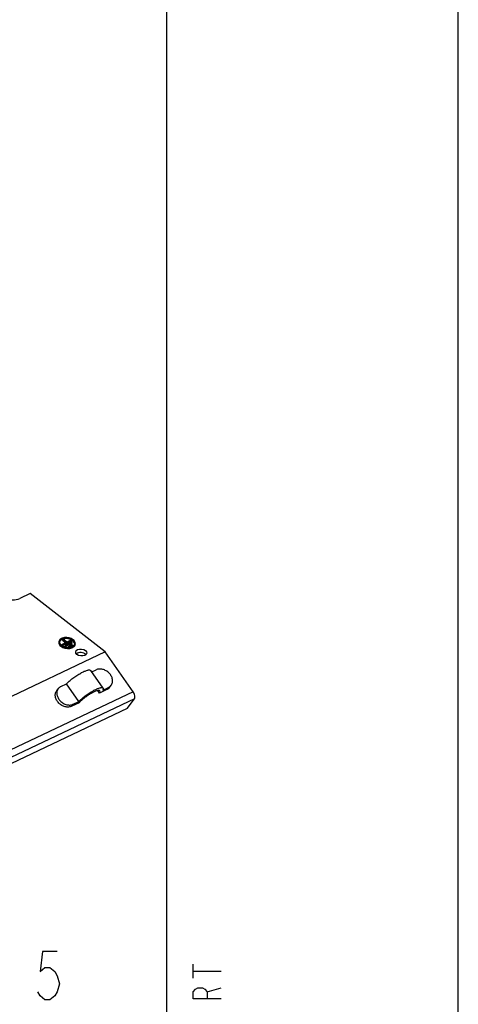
# Model space of a CAD drawing. Header units: millimetres. Extents: x 0 to 1188, y 0 to 840.
# Tile 40 of 41: x 1125 to 1188, y 139 to 281. Entities that reach past the tile are written whole.
import ezdxf

# ---------------------------------------------------------------- set-up
doc = ezdxf.new("R2010")
doc.units = ezdxf.units.MM
doc.header["$LTSCALE"] = 65.34
doc.layers.get('0').update_dxf_attribs({"linetype": 'CONTINUOUS'})
doc.layers.add('DATUM_AXIS', color=7, linetype='CONTINUOUS')
doc.layers.add('ROUNDS', color=7, linetype='CONTINUOUS')

msp = doc.modelspace()

# ---------------------------------------------------------------- linework, layer by layer
at = {"color": 7, "linetype": 'CONTINUOUS'}
for p, q in [((1188, 0), (1188, 840)), ((1146, 40), (1146, 800)), ((1137.101, 190.264), (1113.27, 178.96)), ((1141.142, 184.508), (1137.101, 190.264)), ((1136.802, 185.037), (1135.016, 187.58)), ((1133.29, 183.094), (1131.504, 185.638)), ((1136.284, 184.323), (1136.038, 184.674)), ((1140.284, 182.114), (1141.296, 183.477)), ((1140.284, 182.114), (1116.453, 170.809)), ((1149.794, 143.271), (1149.794, 145.271)), ((1149.794, 144.271), (1153.794, 144.271)), ((1151.794, 141.271), (1153.794, 141.871))]:
    msp.add_line(p, q, dxfattribs=at)
at = {"color": 9, "linetype": 'CONTINUOUS'}
for p, q in [((1141.142, 184.508), (1117.311, 173.203)), ((1141.296, 183.477), (1117.465, 172.173))]:
    msp.add_line(p, q, dxfattribs=at)
at = {"color": 7, "linetype": 'CONTINUOUS'}
for points in [[(1130.164, 147.115), (1128.064, 147.115), (1127.714, 144.198), (1128.414, 144.781), (1129.114, 144.781), (1129.814, 144.198), (1130.164, 143.615), (1130.514, 142.448), (1130.164, 141.281), (1129.814, 140.698), (1129.114, 140.115), (1128.414, 140.115), (1127.714, 140.698), (1127.364, 141.281)], [(1153.794, 140.271), (1149.794, 140.271), (1149.794, 141.271), (1150.127, 141.671), (1150.461, 141.871), (1151.127, 141.871), (1151.461, 141.671), (1151.794, 141.271), (1151.794, 140.271)]]:
    msp.add_lwpolyline(points, dxfattribs=at)
for points, knots in [([(1131.504, 185.638), (1131.636, 185.779), (1131.936, 186.064), (1132.435, 186.468), (1132.982, 186.854), (1133.533, 187.189), (1134.044, 187.447), (1134.428, 187.596), (1134.688, 187.651), (1134.854, 187.665), (1134.98, 187.632), (1135.016, 187.58)], [0, 0, 0, 0, 0.1398511, 0.2984415, 0.4637147, 0.6229354, 0.7639637, 0.8765685, 0.9200208, 0.954463, 1, 1, 1, 1]), ([(1133.29, 183.094), (1133.422, 183.235), (1133.722, 183.52), (1134.221, 183.925), (1134.768, 184.31), (1135.319, 184.645), (1135.83, 184.903), (1136.214, 185.052), (1136.474, 185.108), (1136.64, 185.122), (1136.765, 185.088), (1136.802, 185.037)], [0, 0, 0, 0, 0.1398511, 0.2984415, 0.4637147, 0.6229354, 0.7639637, 0.8765685, 0.9200208, 0.954463, 1, 1, 1, 1]), ([(1136.337, 184.621), (1136.305, 184.666), (1136.195, 184.693), (1136.051, 184.679), (1135.823, 184.627), (1135.489, 184.493), (1135.046, 184.264), (1134.572, 183.97), (1134.107, 183.635), (1133.692, 183.289), (1133.447, 183.046), (1133.341, 182.927)], [0, 0, 0, 0, 0.0459017, 0.0810314, 0.1254558, 0.2405213, 0.3840365, 0.5448597, 0.7099539, 0.8658341, 1, 1, 1, 1]), ([(1136.284, 184.323), (1136.302, 184.353), (1136.348, 184.441), (1136.376, 184.566), (1136.337, 184.621)], [0, 0, 0, 0, 0.3419995, 1, 1, 1, 1]), ([(1136.802, 185.037), (1136.813, 185.021), (1136.851, 184.925), (1136.81, 184.82), (1136.775, 184.747)], [0, 0, 0, 0, 0.1939473, 1, 1, 1, 1]), ([(1141.296, 183.477), (1141.389, 183.603), (1141.404, 184.008), (1141.259, 184.341), (1141.142, 184.508)], [0, 0, 0, 0, 0.435874, 1, 1, 1, 1])]:
    msp.add_open_spline(points, degree=3, knots=knots, dxfattribs=at)
at = {"layer": 'DATUM_AXIS', "color": 7, "linetype": 'CONTINUOUS'}
for p, q in [((1126.26, 198.669), (1124.77, 197.962)), ((1137.101, 190.264), (1126.26, 198.669)), ((1131.481, 191.612), (1130.81, 191.294)), ((1130.88, 191.155), (1132.31, 191.833)), ((1130.89, 191.233), (1132.319, 191.911)), ((1130.916, 191.964), (1130.926, 192.042)), ((1130.916, 191.964), (1131.412, 191.58)), ((1131.015, 192.085), (1130.926, 192.042)), ((1130.926, 192.042), (1131.481, 191.612)), ((1131.57, 191.655), (1131.015, 192.085)), ((1132.267, 191.639), (1131.338, 191.198)), ((1131.408, 191.058), (1132.337, 191.499)), ((1131.417, 191.137), (1132.347, 191.578)), ((1132.24, 191.973), (1131.57, 191.655)), ((1132.319, 191.911), (1132.24, 191.973)), ((1132.347, 191.578), (1132.267, 191.639)), ((1132.31, 191.833), (1132.319, 191.911)), ((1132.337, 191.499), (1132.347, 191.578)), ((1130.801, 191.216), (1130.81, 191.294)), ((1130.801, 191.216), (1130.88, 191.155)), ((1130.81, 191.294), (1130.89, 191.233)), ((1130.88, 191.155), (1130.89, 191.233)), ((1131.328, 191.12), (1131.338, 191.198)), ((1131.328, 191.12), (1131.408, 191.058)), ((1131.338, 191.198), (1131.417, 191.137)), ((1131.408, 191.058), (1131.417, 191.137)), ((1131.856, 191.023), (1131.866, 191.102)), ((1131.856, 191.023), (1131.935, 190.962)), ((1132.294, 191.305), (1131.866, 191.102)), ((1131.866, 191.102), (1131.945, 191.04)), ((1131.935, 190.962), (1132.364, 191.165)), ((1131.935, 190.962), (1131.945, 191.04)), ((1131.945, 191.04), (1132.374, 191.244)), ((1132.374, 191.244), (1132.294, 191.305)), ((1132.364, 191.165), (1132.374, 191.244))]:
    msp.add_line(p, q, dxfattribs=at)
for centre, radius, start, end in [((1130.939, 191.654), 0.41, 173.01715, 177.92632), ((1131.341, 191.071), 1.079, 110.17064, 113.56973), ((1131.375, 190.98), 1.176, 106.96093, 110.17056), ((1131.404, 190.885), 1.275, 103.91171, 106.96466), ((1131.594, 190.784), 1.358, 61.92687, 64.84363), ((1131.637, 190.864), 1.267, 58.88848, 61.92602), ((1131.685, 190.943), 1.175, 55.68693, 58.89314), ((1131.743, 191.028), 1.072, 52.24512, 55.69279), ((1131.801, 191.097), 1.138, 52.21646, 52.68711), ((1131.399, 191.97), 1.139, 232.21641, 232.66917), ((1131.395, 191.959), 0.972, 228.29802, 232.24611), ((1131.458, 192.041), 1.075, 232.24964, 235.9408), ((1131.521, 192.133), 1.186, 235.93355, 239.34587), ((1131.746, 192.425), 1.524, 275.72114, 278.61238), ((1131.759, 192.343), 1.441, 278.6084, 281.62372)]:
    msp.add_arc(centre, radius, start, end, dxfattribs=at)
for centre, major_axis, start_param, end_param in [((1123.436, 198.996), (1.993, -0.264), -1.9186355, -0.759356), ((1133.633, 189.651), (0.797, -0.105), 6.9075629, 8.9571093)]:
    msp.add_ellipse(centre, major_axis=major_axis, ratio=0.6143708, start_param=start_param, end_param=end_param, dxfattribs=at)
msp.add_ellipse((1133.635, 190.166), major_axis=(0.797, -0.105), ratio=0.6143708, dxfattribs=at)
for points, knots in [([(1130.404, 191.64), (1130.392, 191.54), (1130.446, 191.308), (1130.606, 191.144), (1130.701, 191.07)], [0, 0, 0, 0, 0.4551747, 1, 1, 1, 1]), ([(1130.413, 191.718), (1130.401, 191.618), (1130.456, 191.387), (1130.615, 191.222), (1130.711, 191.148)], [0, 0, 0, 0, 0.4551685, 1, 1, 1, 1]), ([(1132.491, 192.002), (1132.32, 192.132), (1131.897, 192.307), (1131.337, 192.34), (1130.917, 192.243), (1130.662, 192.116), (1130.48, 191.94), (1130.422, 191.79), (1130.413, 191.718)], [0, 0, 0, 0, 0.2693359, 0.5564899, 0.689196, 0.8069918, 0.9089092, 1, 1, 1, 1]), ([(1130.749, 191.233), (1130.682, 191.293), (1130.571, 191.423), (1130.527, 191.592), (1130.53, 191.668)], [0, 0, 0, 0, 0.5378281, 1, 1, 1, 1]), ([(1130.91, 192.06), (1130.816, 192.019), (1130.651, 191.918), (1130.548, 191.747), (1130.529, 191.663)], [0, 0, 0, 0, 0.5434229, 1, 1, 1, 1]), ([(1130.532, 191.703), (1130.54, 191.769), (1130.593, 191.904), (1130.758, 192.063), (1130.989, 192.177), (1131.369, 192.264), (1131.874, 192.233), (1132.256, 192.072), (1132.409, 191.954)], [0, 0, 0, 0, 0.0911152, 0.1931333, 0.3111072, 0.4440116, 0.7312949, 1, 1, 1, 1]), ([(1132.171, 192.013), (1132.09, 192.051), (1131.747, 192.174), (1131.363, 192.188), (1131.097, 192.123)], [0, 0, 0, 0, 0.248319, 1, 1, 1, 1]), ([(1132.665, 191.477), (1132.659, 191.513), (1132.614, 191.67), (1132.498, 191.799), (1132.399, 191.875)], [0, 0, 0, 0, 0.2252419, 1, 1, 1, 1]), ([(1132.409, 191.954), (1132.495, 191.887), (1132.638, 191.739), (1132.687, 191.531), (1132.676, 191.441)], [0, 0, 0, 0, 0.5448315, 1, 1, 1, 1]), ([(1132.796, 191.426), (1132.808, 191.526), (1132.753, 191.758), (1132.594, 191.922), (1132.498, 191.996)], [0, 0, 0, 0, 0.4551685, 1, 1, 1, 1]), ([(1130.708, 191.064), (1130.879, 190.934), (1131.302, 190.759), (1131.862, 190.726), (1132.283, 190.823), (1132.537, 190.95), (1132.719, 191.126), (1132.777, 191.276), (1132.786, 191.348)], [0, 0, 0, 0, 0.269309, 0.5564653, 0.6891807, 0.8069833, 0.9089072, 1, 1, 1, 1]), ([(1130.711, 191.148), (1130.881, 191.016), (1131.305, 190.838), (1131.866, 190.804), (1132.289, 190.9), (1132.545, 191.027), (1132.728, 191.204), (1132.787, 191.354), (1132.796, 191.426)], [0, 0, 0, 0, 0.2687051, 0.5559884, 0.6888928, 0.8068667, 0.9088848, 1, 1, 1, 1]), ([(1131.898, 190.908), (1131.813, 190.9), (1131.476, 190.894), (1131.132, 190.984), (1130.916, 191.112)], [0, 0, 0, 0, 0.2544328, 1, 1, 1, 1]), ([(1132.376, 191.049), (1132.352, 191.036), (1132.248, 190.983), (1132.136, 190.949), (1132.049, 190.931)], [0, 0, 0, 0, 0.2358029, 1, 1, 1, 1]), ([(1132.647, 191.33), (1132.635, 191.302), (1132.572, 191.186), (1132.464, 191.099), (1132.376, 191.049)], [0, 0, 0, 0, 0.2297964, 1, 1, 1, 1])]:
    msp.add_open_spline(points, degree=3, knots=knots, dxfattribs=at)
msp.add_open_spline([(1132.676, 191.441), (1132.672, 191.403), (1132.662, 191.365), (1132.647, 191.33)], degree=3, dxfattribs=at)
at = {"layer": 'ROUNDS', "color": 7, "linetype": 'CONTINUOUS'}
for p, q in [((1135.162, 187.373), (1135.779, 187.666)), ((1130.103, 184.649), (1130.323, 184.945)), ((1130.715, 185.263), (1131.504, 185.638)), ((1137.345, 184.826), (1136.284, 184.323)), ((1136.775, 184.747), (1137.564, 185.122)), ((1137.737, 185.144), (1137.956, 185.44)), ((1132.5, 182.72), (1133.29, 183.094)), ((1133.341, 182.927), (1132.281, 182.424))]:
    msp.add_line(p, q, dxfattribs=at)
at = {"layer": 'ROUNDS', "color": 9, "linetype": 'CONTINUOUS'}
for p, q in [((1137.345, 184.826), (1137.564, 185.122)), ((1132.281, 182.424), (1132.5, 182.72))]:
    msp.add_line(p, q, dxfattribs=at)
at = {"layer": 'ROUNDS', "color": 7, "linetype": 'CONTINUOUS'}
for points, knots in [([(1137.956, 185.44), (1138.043, 185.556), (1138.168, 185.84), (1138.168, 186.316), (1137.996, 186.793), (1137.677, 187.22), (1137.247, 187.553), (1136.751, 187.758), (1136.243, 187.81), (1135.919, 187.732), (1135.779, 187.666)], [0, 0, 0, 0, 0.1091144, 0.2249391, 0.3504448, 0.4840793, 0.6211263, 0.7556801, 0.8826961, 1, 1, 1, 1]), ([(1132.281, 182.424), (1132.14, 182.357), (1131.816, 182.279), (1131.308, 182.331), (1130.812, 182.536), (1130.382, 182.87), (1130.063, 183.297), (1129.892, 183.773), (1129.892, 184.249), (1130.017, 184.533), (1130.103, 184.649)], [0, 0, 0, 0, 0.1173039, 0.2443199, 0.3788737, 0.5159207, 0.6495552, 0.7750609, 0.8908856, 1, 1, 1, 1]), ([(1130.323, 184.945), (1130.236, 184.829), (1130.111, 184.545), (1130.111, 184.069), (1130.283, 183.593), (1130.602, 183.166), (1131.032, 182.832), (1131.528, 182.627), (1132.036, 182.575), (1132.36, 182.653), (1132.5, 182.72)], [0, 0, 0, 0, 0.1091144, 0.2249391, 0.3504448, 0.4840793, 0.6211263, 0.7556801, 0.8826961, 1, 1, 1, 1]), ([(1130.715, 185.263), (1130.676, 185.245), (1130.527, 185.164), (1130.398, 185.046), (1130.323, 184.945)], [0, 0, 0, 0, 0.2556767, 1, 1, 1, 1]), ([(1137.737, 185.144), (1137.662, 185.043), (1137.533, 184.925), (1137.384, 184.844), (1137.345, 184.826)], [0, 0, 0, 0, 0.7443233, 1, 1, 1, 1]), ([(1137.564, 185.122), (1137.604, 185.14), (1137.752, 185.221), (1137.881, 185.339), (1137.956, 185.44)], [0, 0, 0, 0, 0.2556767, 1, 1, 1, 1])]:
    msp.add_open_spline(points, degree=3, knots=knots, dxfattribs=at)

doc.saveas('drawing.dxf')
